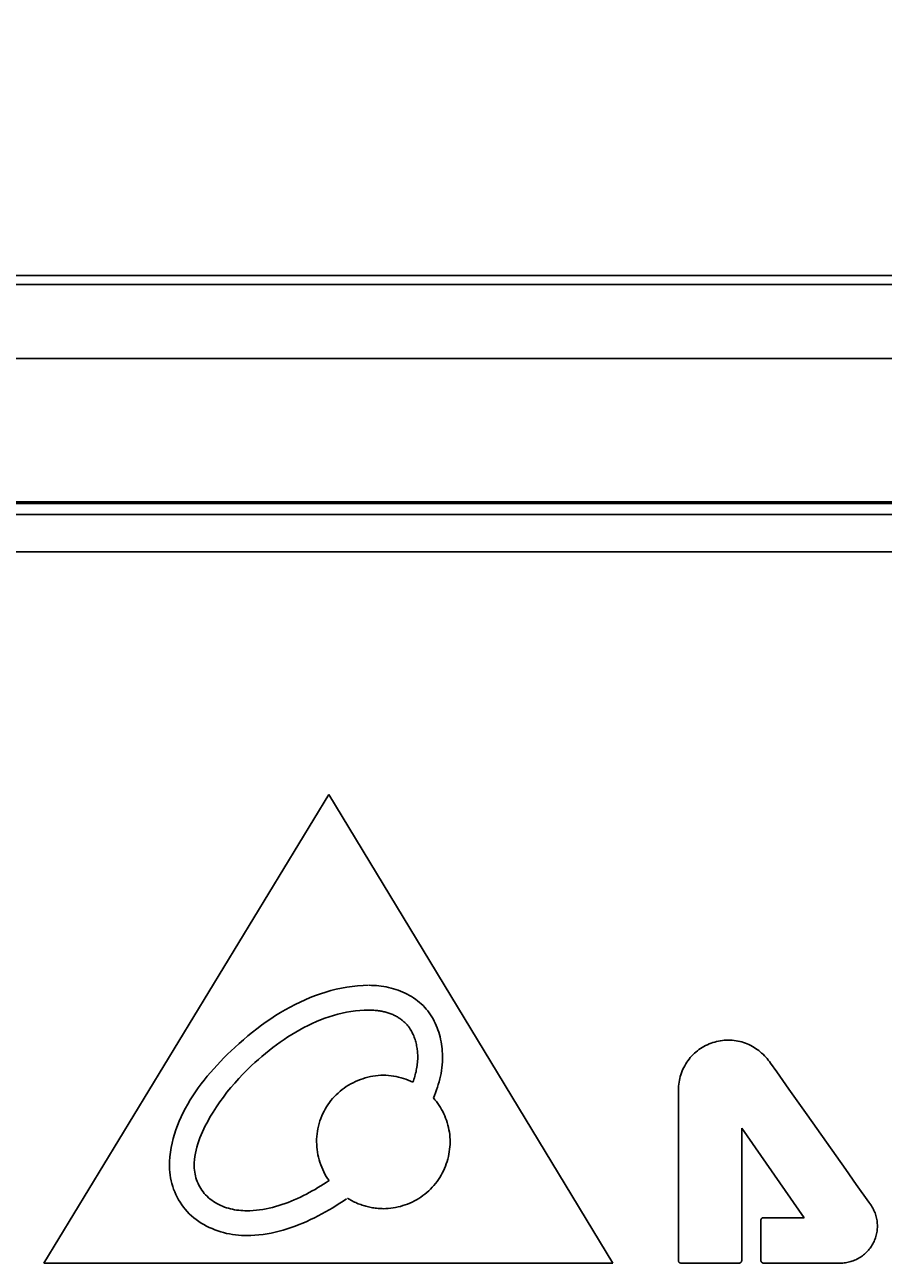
# Model space of a CAD drawing. Extents: x 0 to 1189, y 0 to 841.
# Tile 10 of 36: x 145 to 168, y 479 to 512. Entities that reach past the tile are written whole.
import ezdxf
from ezdxf.enums import TextEntityAlignment as Align

# ---------------------------------------------------------------- set-up
doc = ezdxf.new("R2010")
doc.units = 0
doc.header["$LTSCALE"] = 65.395
doc.header["$MEASUREMENT"] = 0
doc.layers.get('0').update_dxf_attribs({"linetype": 'CONTINUOUS'})
doc.layers.add('7_ALL_FEATURES', color=7, linetype='CONTINUOUS')
doc.styles.add('TEXTSTYLE_2', font='arial.ttf')
doc.dimstyles.get("Standard").update_dxf_attribs({"dimtxt": 0.18, "dimasz": 0.18, "dimexe": 0.18, "dimexo": 0.0625, "dimgap": 0.09, "dimtad": 0, "dimtih": 1, "dimtoh": 1, "dimdec": 4, "dimzin": 0, "dimdsep": 46, "dimtxsty": 'Standard', "dimcen": 0.09, "dimadec": 0, "dimazin": 0, "dimtfac": 1, "dimtdec": 4, "dimtofl": 0, "dimtmove": 0, "dimatfit": 3, "dimfxl": 1, "dimtolj": 1, "dimtzin": 0, "dimarcsym": 0})

# ---------------------------------------------------------------- blocks, each defined once
blk = doc.blocks.new('_FILLED')
at = {"color": 0, "linetype": 'ByBlock'}
blk.add_solid([(0, 0), (-1, 0.167), (-1, -0.167)], dxfattribs=at)
blk = doc.blocks.new('*D1')
at = {"color": 2, "linetype": 'Continuous'}
for p, q in [((104.302, 504.867), (104.302, 578.617)), ((491.983, 504.867), (491.983, 578.617)), ((104.302, 576.617), (298.143, 576.617)), ((491.983, 576.617), (298.143, 576.617))]:
    blk.add_line(p, q, dxfattribs=at)
at = {"color": 2, "linetype": 'Continuous', "xscale": 4.76, "yscale": 4.76, "zscale": 4.76, "rotation": 180}
blk.add_blockref('_FILLED', (104.302, 576.617), dxfattribs=at)
at = {"color": 2, "linetype": 'Continuous', "xscale": 4.76, "yscale": 4.76, "zscale": 4.76}
blk.add_blockref('_FILLED', (491.983, 576.617), dxfattribs=at)
at = {"color": 2, "linetype": 'Continuous', "style": 'TEXTSTYLE_2'}
for s, p in [('(15.26")', (220.704, 579.117)), ('387.7', (178.641, 579.117))]:
    blk.add_text(s, height=10, dxfattribs=at).set_placement(p, align=Align.CENTER)

msp = doc.modelspace()

# ---------------------------------------------------------------- linework, layer by layer
at = {"layer": '7_ALL_FEATURES', "color": 7, "linetype": 'Continuous'}
for p, q in [((489.98596, 505.36434), (106.29917, 505.36434)), ((487.37222, 505.12302), (108.91291, 505.12302)), ((487.37222, 503.12576), (108.91291, 503.12576)), ((484.28502, 499.26614), (112.00012, 499.26614)), ((484.24257, 499.22369), (112.04257, 499.22369)), ((481.94247, 498.92369), (114.34257, 498.92369)), ((114.34257, 497.92369), (481.94247, 497.92369)), ((152.97897, 491.38899), (145.30267, 478.77139)), ((160.61707, 478.77139), (152.97897, 491.38899)), ((164.08697, 478.84639), (164.08697, 482.40929)), ((164.08697, 482.40929), (165.76387, 479.99729)), ((167.55877, 480.34389), (167.50677, 480.41761)), ((164.60267, 479.92599), (164.60267, 478.84639)), ((165.76387, 479.99729), (164.67427, 479.99729)), ((145.30267, 478.77139), (160.61707, 478.77139)), ((162.45337, 478.77489), (164.01577, 478.77489)), ((164.67427, 478.77489), (166.74287, 478.77489))]:
    msp.add_line(p, q, dxfattribs=at)
for points in [[(148.68587, 481.38849), (148.68996, 481.51372), (148.69944, 481.63809), (148.71415, 481.76158), (148.73395, 481.88417), (148.75869, 482.00583), (148.78821, 482.12653), (148.82236, 482.24624), (148.861, 482.36496), (148.90397, 482.48264), (148.95113, 482.59926), (149.00232, 482.71481), (149.0574, 482.82924), (149.11621, 482.94255), (149.17861, 483.0547), (149.24444, 483.16566), (149.31356, 483.27542), (149.38581, 483.38395), (149.46104, 483.49122), (149.53911, 483.59721), (149.61986, 483.70189), (149.70315, 483.80525), (149.78882, 483.90724), (149.87672, 484.00785), (149.96671, 484.10705), (150.05864, 484.20482), (150.15234, 484.30114), (150.24768, 484.39597), (150.34451, 484.4893), (150.44267, 484.58109), (150.55899, 484.68645), (150.67691, 484.78956), (150.79638, 484.89027), (150.91736, 484.98846), (151.03983, 485.08401), (151.16375, 485.17677), (151.28909, 485.26663), (151.41581, 485.35344), (151.54388, 485.43708), (151.67326, 485.51743), (151.80393, 485.59435), (151.93584, 485.6677), (152.06897, 485.73737), (152.20328, 485.80322), (152.33874, 485.86512), (152.47532, 485.92295), (152.61297, 485.97656), (152.75167, 486.02584), (152.89138, 486.07065), (153.03207, 486.11086), (153.1737, 486.14634), (153.31625, 486.17697), (153.45967, 486.2026), (153.60394, 486.22312), (153.74901, 486.2384), (153.89487, 486.2483), (154.04147, 486.25269)], [(154.06057, 486.25299), (154.12541, 486.25222), (154.19066, 486.24957), (154.2562, 486.24504), (154.32193, 486.23861), (154.38774, 486.23029), (154.45353, 486.22006), (154.51918, 486.20793), (154.5846, 486.19389), (154.64967, 486.17794), (154.71428, 486.16006), (154.77833, 486.14026), (154.84172, 486.11854), (154.90433, 486.09487), (154.96606, 486.06928), (155.02681, 486.04173), (155.08645, 486.01225), (155.1449, 485.98081), (155.20203, 485.94741), (155.25775, 485.91205), (155.31195, 485.87473), (155.36452, 485.83544), (155.41535, 485.79417), (155.46433, 485.75092), (155.51137, 485.70569), (155.55549, 485.65944), (155.59763, 485.61138), (155.63781, 485.56159), (155.67603, 485.51016), (155.71229, 485.4572), (155.74659, 485.4028), (155.77894, 485.34704), (155.80934, 485.29001), (155.8378, 485.23182), (155.86432, 485.17256), (155.88891, 485.11231), (155.91156, 485.05117), (155.9323, 484.98924), (155.95111, 484.9266), (155.968, 484.86335), (155.98298, 484.79958), (155.99606, 484.73539), (156.00723, 484.67086), (156.0165, 484.6061), (156.02387, 484.54118), (156.02935, 484.47622), (156.03295, 484.41129), (156.03467, 484.34649), (156.03424, 484.26814), (156.03114, 484.19015), (156.02546, 484.11254), (156.01729, 484.03533), (156.00673, 483.95856), (155.99388, 483.88224), (155.97881, 483.8064), (155.96164, 483.73107), (155.94244, 483.65628), (155.92132, 483.58204), (155.89836, 483.50838), (155.87366, 483.43533), (155.84732, 483.36292), (155.81942, 483.29116), (155.79007, 483.22009)], [(154.04767, 485.58529), (153.9276, 485.58288), (153.80785, 485.57576), (153.68847, 485.56405), (153.56952, 485.5479), (153.45105, 485.52743), (153.33312, 485.50279), (153.21579, 485.4741), (153.09911, 485.4415), (152.98313, 485.40512), (152.86791, 485.36511), (152.75351, 485.32159), (152.63999, 485.2747), (152.52739, 485.22458), (152.41577, 485.17136), (152.30519, 485.11518), (152.19571, 485.05616), (152.08738, 484.99445), (151.98025, 484.93018), (151.87438, 484.86348), (151.76983, 484.79449), (151.66665, 484.72335), (151.5649, 484.65019), (151.46463, 484.57514), (151.3659, 484.49834), (151.26877, 484.41992), (151.17328, 484.34002), (151.07949, 484.25878), (150.98747, 484.17632), (150.89727, 484.09279), (150.7782, 483.97823), (150.66256, 483.86178), (150.55035, 483.74325), (150.44155, 483.62247), (150.33617, 483.49928), (150.2342, 483.37348), (150.13566, 483.24492), (150.04052, 483.11341), (149.94879, 482.97878), (149.86048, 482.84085), (149.77557, 482.69946), (149.73205, 482.62317), (149.68972, 482.5459), (149.64881, 482.46771), (149.60956, 482.38864), (149.57221, 482.30873), (149.53699, 482.22805), (149.50414, 482.14662), (149.47389, 482.06451), (149.44648, 481.98176), (149.42215, 481.89841), (149.40112, 481.81451), (149.38364, 481.73012), (149.36993, 481.64527), (149.36025, 481.56002), (149.35481, 481.47441), (149.35387, 481.38849)], [(155.03747, 485.23499), (155.01788, 485.25402), (154.99773, 485.2725), (154.97706, 485.29044), (154.95587, 485.30783), (154.93419, 485.32468), (154.91203, 485.34099), (154.88943, 485.35676), (154.8664, 485.37198), (154.84296, 485.38666), (154.81914, 485.40081), (154.79495, 485.41441), (154.77042, 485.42748), (154.74557, 485.44001), (154.72042, 485.452), (154.69498, 485.46345), (154.66929, 485.47438), (154.64336, 485.48476), (154.61721, 485.49462), (154.59087, 485.50394), (154.56435, 485.51273), (154.53768, 485.52099), (154.51088, 485.52872), (154.48397, 485.53592), (154.45697, 485.54259), (154.4299, 485.54873), (154.40278, 485.55435), (154.37564, 485.55944), (154.3442, 485.56468), (154.31275, 485.56925), (154.28129, 485.57318), (154.24981, 485.57649), (154.21832, 485.57923), (154.18681, 485.58141), (154.15529, 485.58308), (154.12374, 485.58426), (154.09216, 485.58499), (154.06057, 485.58529)], [(155.23897, 483.64399), (155.25259, 483.68372), (155.26563, 483.72366), (155.27806, 483.76379), (155.28984, 483.80412), (155.30092, 483.84465), (155.31129, 483.88537), (155.32089, 483.9263), (155.3297, 483.96742), (155.33767, 484.00874), (155.34478, 484.05026), (155.35097, 484.09198), (155.35622, 484.1339), (155.3605, 484.17602), (155.36375, 484.21833), (155.36596, 484.26085), (155.36708, 484.30357), (155.36707, 484.34649), (155.36622, 484.38121), (155.36461, 484.41602), (155.36223, 484.45089), (155.35909, 484.48579), (155.35516, 484.52066), (155.35046, 484.55549), (155.34496, 484.59023), (155.33868, 484.62484), (155.33159, 484.65929), (155.3237, 484.69355), (155.31499, 484.72757), (155.30547, 484.76132), (155.29513, 484.79477), (155.28396, 484.82787), (155.27195, 484.86059), (155.25911, 484.8929), (155.24542, 484.92476), (155.23088, 484.95613), (155.21549, 484.98698), (155.19923, 485.01726), (155.18211, 485.04695), (155.16411, 485.076), (155.14523, 485.10439), (155.12547, 485.13206), (155.10482, 485.159), (155.08327, 485.18516), (155.06082, 485.2105), (155.03747, 485.23499)], [(164.86507, 484.15629), (164.8348, 484.19884), (164.80307, 484.24039), (164.76992, 484.28087), (164.73537, 484.32021), (164.69946, 484.35835), (164.66222, 484.39522), (164.62368, 484.43076), (164.58387, 484.46489), (164.54397, 484.49667), (164.50296, 484.52701), (164.46088, 484.55585), (164.4178, 484.58316), (164.37377, 484.60886), (164.32883, 484.63292), (164.28305, 484.65528), (164.23648, 484.67589), (164.18917, 484.6947), (164.1394, 484.71225), (164.08896, 484.72778), (164.03793, 484.74128), (163.98637, 484.75272), (163.93435, 484.76207), (163.88194, 484.76932), (163.82921, 484.77444), (163.77623, 484.7774), (163.72307, 484.77819), (163.67111, 484.77684), (163.61912, 484.77343), (163.5672, 484.76798), (163.51541, 484.76051), (163.46386, 484.75103), (163.41262, 484.73959), (163.36177, 484.7262), (163.3114, 484.71088), (163.26159, 484.69366), (163.21243, 484.67456), (163.164, 484.65361), (163.11638, 484.63083), (163.06967, 484.60624), (163.02393, 484.57987), (162.97926, 484.55174), (162.93574, 484.52188), (162.89346, 484.4903), (162.85249, 484.45704), (162.81293, 484.42211), (162.77485, 484.38555), (162.73835, 484.34739), (162.70344, 484.30771), (162.67016, 484.2666), (162.63854, 484.22415), (162.6086, 484.18045), (162.58038, 484.13559), (162.55391, 484.08967), (162.52921, 484.04278), (162.50632, 483.99501), (162.48527, 483.94645), (162.46608, 483.8972), (162.44878, 483.84733), (162.43341, 483.79696), (162.41999, 483.74616), (162.40856, 483.69504), (162.39914, 483.64368), (162.39176, 483.59217), (162.38645, 483.54061), (162.38324, 483.48908), (162.38217, 483.43769)], [(165.84647, 482.76334), (165.35405, 483.45795), (165.19052, 483.68991), (165.02774, 483.9224), (164.86597, 484.15559)], [(152.98057, 480.99579), (152.94195, 481.05231), (152.9055, 481.11055), (152.87126, 481.17038), (152.83927, 481.23167), (152.80957, 481.29431), (152.78221, 481.35817), (152.75722, 481.42313), (152.73465, 481.48906), (152.71454, 481.55583), (152.69693, 481.62334), (152.68186, 481.69144), (152.66938, 481.76003), (152.65953, 481.82897), (152.65235, 481.89814), (152.64788, 481.96742), (152.64617, 482.03669), (152.64734, 482.1088), (152.65151, 482.18067), (152.65863, 482.2522), (152.66866, 482.32329), (152.68155, 482.39385), (152.69726, 482.46379), (152.71574, 482.533), (152.73694, 482.6014), (152.76083, 482.66889), (152.78735, 482.73538), (152.81542, 482.79855), (152.84588, 482.8606), (152.87871, 482.92145), (152.91387, 482.981), (152.95134, 483.03917), (152.99109, 483.09586), (153.0331, 483.15099), (153.07733, 483.20446), (153.12377, 483.25619), (153.17238, 483.30609), (153.22305, 483.354), (153.27576, 483.39995), (153.33038, 483.44388), (153.38681, 483.48573), (153.44493, 483.52547), (153.50462, 483.56302), (153.56578, 483.59836), (153.6283, 483.63142), (153.69205, 483.66215), (153.75693, 483.6905), (153.82283, 483.71643), (153.88963, 483.73987), (153.95721, 483.76079), (154.02548, 483.77913), (154.09431, 483.79483), (154.16359, 483.80785), (154.23321, 483.81814), (154.30305, 483.82564), (154.37301, 483.83031), (154.44297, 483.83209), (154.51221, 483.83097), (154.58124, 483.82702), (154.64997, 483.8203), (154.71831, 483.81085), (154.78614, 483.79874), (154.85338, 483.78402), (154.91993, 483.76675), (154.9857, 483.74697), (155.05058, 483.72475), (155.11448, 483.70015), (155.17731, 483.67321), (155.23897, 483.64399)], [(162.38177, 483.43749), (162.38169, 479.72097), (162.38217, 478.84639)], [(155.79007, 483.22009), (155.83099, 483.17185), (155.87025, 483.12211), (155.90781, 483.07096), (155.9436, 483.01848), (155.97758, 482.96474), (156.00969, 482.90982), (156.03988, 482.85381), (156.06809, 482.79678), (156.09427, 482.73881), (156.11837, 482.67999), (156.14107, 482.61826), (156.16146, 482.55577), (156.17951, 482.49259), (156.1952, 482.42878), (156.20849, 482.36441), (156.21936, 482.29956), (156.22779, 482.23429), (156.23375, 482.16868), (156.23722, 482.10278), (156.23817, 482.03669), (156.23657, 481.97043), (156.23246, 481.90414), (156.22585, 481.8379), (156.21677, 481.77182), (156.20526, 481.70599), (156.19134, 481.64051), (156.17504, 481.57547), (156.15639, 481.51098), (156.13541, 481.44714), (156.11213, 481.38403), (156.08659, 481.32176), (156.0588, 481.26042), (156.0288, 481.20011), (155.99662, 481.14094), (155.96228, 481.08299), (155.9258, 481.02636), (155.88723, 480.97115), (155.84659, 480.91746), (155.8039, 480.86539), (155.75919, 480.81503), (155.71249, 480.76647), (155.66386, 480.71983), (155.61337, 480.67513), (155.56114, 480.63241), (155.50727, 480.59169), (155.45186, 480.55302), (155.39502, 480.51642), (155.33685, 480.48194), (155.27747, 480.4496), (155.21698, 480.41945), (155.15548, 480.39151), (155.09308, 480.36582), (155.02989, 480.34241), (154.96601, 480.32132), (154.90155, 480.30259), (154.83661, 480.28624), (154.77131, 480.27231), (154.70574, 480.26084), (154.64002, 480.25185), (154.57424, 480.2454), (154.50852, 480.24149), (154.44297, 480.24019)], [(167.50677, 480.41761), (167.17077, 480.89064), (166.8877, 481.2906), (165.84647, 482.76334)], [(153.45477, 480.50889), (153.36341, 480.44648), (153.27065, 480.38508), (153.17652, 480.3248), (153.08109, 480.26577), (152.98441, 480.20809), (152.88654, 480.15189), (152.78753, 480.09728), (152.68744, 480.04438), (152.58632, 479.9933), (152.48423, 479.94416), (152.38122, 479.89708), (152.27735, 479.85218), (152.17268, 479.80956), (152.06726, 479.76935), (151.96114, 479.73166), (151.85439, 479.69662), (151.74706, 479.66433), (151.63919, 479.63491), (151.53086, 479.60848), (151.42211, 479.58516), (151.313, 479.56506), (151.20358, 479.5483), (151.09391, 479.535), (150.98405, 479.52527), (150.87405, 479.51922), (150.76397, 479.51699), (150.69499, 479.51762), (150.62587, 479.52009), (150.5456, 479.52554), (150.46512, 479.53384), (150.38457, 479.54499), (150.30412, 479.55896), (150.22394, 479.57577), (150.14419, 479.59541), (150.06502, 479.61786), (149.98661, 479.64313), (149.90911, 479.67121), (149.83269, 479.7021), (149.75751, 479.73578), (149.68374, 479.77225), (149.61153, 479.81152), (149.54105, 479.85356), (149.47246, 479.89839), (149.40592, 479.94598), (149.3416, 479.99635), (149.27966, 480.04947), (149.22026, 480.10535), (149.16357, 480.16399), (149.1117, 480.22298), (149.06254, 480.28434), (149.01614, 480.34791), (148.97255, 480.41352), (148.93183, 480.48099), (148.89403, 480.55017), (148.8592, 480.62088), (148.8274, 480.69296), (148.79867, 480.76623), (148.77307, 480.84053), (148.75066, 480.91569), (148.73148, 480.99154), (148.71558, 481.06791), (148.70303, 481.14464), (148.69388, 481.22155), (148.68817, 481.29849), (148.68643, 481.34349), (148.68587, 481.38849)], [(149.35387, 481.38849), (149.35409, 481.35779), (149.35497, 481.32709), (149.3585, 481.27527), (149.36468, 481.2235), (149.37344, 481.17189), (149.38473, 481.12058), (149.39849, 481.06969), (149.41464, 481.01935), (149.43314, 480.96968), (149.45393, 480.92083), (149.47694, 480.87291), (149.50212, 480.82605), (149.5294, 480.78038), (149.55872, 480.73603), (149.59003, 480.69313), (149.62327, 480.65181), (149.65837, 480.61219), (149.69712, 480.57257), (149.73774, 480.53495), (149.78012, 480.49932), (149.82414, 480.46568), (149.86968, 480.434), (149.91664, 480.40428), (149.96489, 480.3765), (150.01433, 480.35065), (150.06483, 480.32672), (150.11628, 480.3047), (150.16857, 480.28458), (150.22158, 480.26634), (150.2752, 480.24997), (150.32931, 480.23546), (150.3838, 480.2228), (150.43855, 480.21197), (150.49344, 480.20297), (150.54837, 480.19578), (150.60322, 480.19039), (150.65787, 480.18679), (150.71099, 480.18493), (150.76397, 480.18449), (150.85115, 480.18624), (150.93826, 480.19093), (151.02524, 480.19845), (151.11206, 480.20872), (151.19869, 480.22166), (151.28508, 480.23716), (151.37121, 480.25514), (151.45703, 480.27551), (151.5425, 480.29817), (151.6276, 480.32304), (151.71228, 480.35003), (151.79651, 480.37904), (151.88025, 480.40999), (151.96346, 480.44279), (152.04611, 480.47733), (152.12816, 480.51354), (152.20957, 480.55133), (152.29031, 480.5906), (152.37033, 480.63125), (152.44961, 480.67322), (152.52811, 480.71639), (152.60579, 480.76068), (152.6826, 480.806), (152.75853, 480.85227), (152.83352, 480.89938), (152.90755, 480.94725), (152.98057, 480.99579)], [(154.44297, 480.24019), (154.40692, 480.24058), (154.37081, 480.24175), (154.33464, 480.2437), (154.29845, 480.24642), (154.26224, 480.24989), (154.22605, 480.25413), (154.18989, 480.2591), (154.15379, 480.26482), (154.11776, 480.27128), (154.08183, 480.27846), (154.04602, 480.28636), (154.01035, 480.29497), (153.97484, 480.30429), (153.93951, 480.31432), (153.90438, 480.32503), (153.86948, 480.33644), (153.83483, 480.34852), (153.80044, 480.36127), (153.76634, 480.3747), (153.73254, 480.38878), (153.69908, 480.40351), (153.66597, 480.4189), (153.63323, 480.43492), (153.60089, 480.45157), (153.56896, 480.46885), (153.53746, 480.48675), (153.50642, 480.50527), (153.47587, 480.52439)], [(166.74287, 478.77489), (166.7776, 478.77555), (166.81241, 478.77754), (166.84725, 478.78082), (166.88208, 478.78539), (166.91683, 478.79122), (166.95146, 478.79831), (166.98591, 478.80662), (167.02015, 478.81614), (167.05411, 478.82686), (167.08774, 478.83876), (167.121, 478.85182), (167.15384, 478.86601), (167.18619, 478.88134), (167.21802, 478.89777), (167.24928, 478.91528), (167.2799, 478.93387), (167.30984, 478.95352), (167.33906, 478.97419), (167.36749, 478.99589), (167.39509, 479.01859), (167.42181, 479.04227), (167.44759, 479.06691), (167.4724, 479.0925), (167.49621, 479.119), (167.51901, 479.14636), (167.54078, 479.17453), (167.5615, 479.20348), (167.58117, 479.23316), (167.59976, 479.26353), (167.61726, 479.29453), (167.63365, 479.32614), (167.64893, 479.35831), (167.66307, 479.39099), (167.67606, 479.42414), (167.68788, 479.45771), (167.69852, 479.49167), (167.70797, 479.52596), (167.71621, 479.56056), (167.72322, 479.5954), (167.72899, 479.63045), (167.73351, 479.66567), (167.73675, 479.70101), (167.73871, 479.73643), (167.73937, 479.77189), (167.73869, 479.80795), (167.73667, 479.84395), (167.73333, 479.87985), (167.72868, 479.91559), (167.72275, 479.95113), (167.71556, 479.98642), (167.70712, 480.0214), (167.69747, 480.05603), (167.6866, 480.09027), (167.67456, 480.12405), (167.66135, 480.15734), (167.647, 480.19008), (167.63152, 480.22223), (167.61494, 480.25373), (167.59727, 480.28454), (167.57854, 480.31461), (167.55877, 480.34389)], [(164.67427, 479.99729), (164.67207, 479.99725), (164.66987, 479.99714), (164.66766, 479.99696), (164.66546, 479.99671), (164.66325, 479.99639), (164.66106, 479.996), (164.65887, 479.99555), (164.65669, 479.99502), (164.65452, 479.99443), (164.65237, 479.99377), (164.65023, 479.99304), (164.64812, 479.99225), (164.64602, 479.9914), (164.64396, 479.99048), (164.64191, 479.9895), (164.6399, 479.98846), (164.63793, 479.98735), (164.63598, 479.98619), (164.63408, 479.98496), (164.63221, 479.98368), (164.63039, 479.98233), (164.62861, 479.98093), (164.62688, 479.97947), (164.62519, 479.97796), (164.62357, 479.97639), (164.622, 479.97477), (164.62049, 479.9731), (164.61903, 479.97138), (164.61763, 479.96961), (164.61629, 479.9678), (164.61501, 479.96595), (164.61378, 479.96405), (164.61262, 479.96212), (164.61151, 479.96015), (164.61047, 479.95816), (164.60949, 479.95613), (164.60857, 479.95407), (164.60771, 479.95199), (164.60692, 479.94989), (164.6062, 479.94777), (164.60554, 479.94563), (164.60494, 479.94347), (164.60441, 479.9413), (164.60395, 479.93912), (164.60356, 479.93694), (164.60324, 479.93475), (164.60299, 479.93256), (164.60281, 479.93036), (164.6027, 479.92817), (164.60267, 479.92599)], [(162.38217, 478.84639), (162.3822, 478.84419), (162.38231, 478.84199), (162.38249, 478.83979), (162.38275, 478.83759), (162.38307, 478.83539), (162.38346, 478.8332), (162.38392, 478.83101), (162.38445, 478.82884), (162.38505, 478.82668), (162.38572, 478.82453), (162.38645, 478.8224), (162.38724, 478.82029), (162.3881, 478.8182), (162.38902, 478.81614), (162.39001, 478.8141), (162.39106, 478.81209), (162.39217, 478.81012), (162.39334, 478.80818), (162.39457, 478.80628), (162.39586, 478.80442), (162.39721, 478.8026), (162.39861, 478.80082), (162.40007, 478.79909), (162.40159, 478.79741), (162.40317, 478.79579), (162.40478, 478.79423), (162.40645, 478.79272), (162.40816, 478.79127), (162.40992, 478.78987), (162.41173, 478.78853), (162.41358, 478.78725), (162.41546, 478.78602), (162.41739, 478.78486), (162.41935, 478.78375), (162.42134, 478.78271), (162.42335, 478.78173), (162.4254, 478.78081), (162.42747, 478.77995), (162.42956, 478.77916), (162.43168, 478.77843), (162.43381, 478.77777), (162.43595, 478.77717), (162.43811, 478.77664), (162.44028, 478.77618), (162.44246, 478.77579), (162.44464, 478.77547), (162.44682, 478.77521), (162.449, 478.77503), (162.45119, 478.77492), (162.45337, 478.77489)], [(164.01577, 478.77489), (164.01794, 478.77492), (164.02012, 478.77503), (164.0223, 478.77522), (164.02448, 478.77547), (164.02665, 478.77579), (164.02882, 478.77619), (164.03099, 478.77665), (164.03314, 478.77718), (164.03528, 478.77777), (164.03741, 478.77844), (164.03951, 478.77917), (164.0416, 478.77996), (164.04367, 478.78082), (164.04571, 478.78174), (164.04772, 478.78272), (164.04971, 478.78377), (164.05166, 478.78487), (164.05358, 478.78603), (164.05546, 478.78726), (164.05731, 478.78854), (164.05911, 478.78988), (164.06087, 478.79127), (164.06259, 478.79272), (164.06425, 478.79423), (164.06587, 478.79579), (164.06744, 478.79741), (164.06896, 478.79909), (164.07043, 478.80082), (164.07184, 478.8026), (164.07319, 478.80442), (164.07449, 478.80628), (164.07572, 478.80818), (164.0769, 478.81012), (164.07801, 478.81209), (164.07907, 478.8141), (164.08006, 478.81613), (164.08099, 478.8182), (164.08185, 478.82028), (164.08265, 478.82239), (164.08339, 478.82452), (164.08406, 478.82667), (164.08466, 478.82883), (164.08519, 478.83101), (164.08566, 478.83319), (164.08605, 478.83539), (164.08638, 478.83759), (164.08664, 478.83979), (164.08682, 478.84199), (164.08693, 478.84419), (164.08697, 478.84639)], [(164.60267, 478.84639), (164.6027, 478.84419), (164.60281, 478.842), (164.60299, 478.83979), (164.60324, 478.83759), (164.60356, 478.83539), (164.60395, 478.8332), (164.60441, 478.83101), (164.60494, 478.82884), (164.60553, 478.82667), (164.60619, 478.82452), (164.60691, 478.82239), (164.6077, 478.82028), (164.60856, 478.81819), (164.60948, 478.81613), (164.61046, 478.81409), (164.6115, 478.81208), (164.6126, 478.81011), (164.61377, 478.80817), (164.61499, 478.80627), (164.61628, 478.80441), (164.61762, 478.80259), (164.61902, 478.80081), (164.62048, 478.79909), (164.622, 478.79741), (164.62357, 478.79579), (164.62519, 478.79422), (164.62687, 478.7927), (164.6286, 478.79124), (164.63038, 478.78984), (164.6322, 478.78849), (164.63407, 478.78721), (164.63598, 478.78598), (164.63792, 478.78482), (164.6399, 478.78371), (164.64191, 478.78267), (164.64395, 478.78169), (164.64602, 478.78077), (164.64811, 478.77992), (164.65023, 478.77913), (164.65236, 478.7784), (164.65452, 478.77775), (164.65668, 478.77715), (164.65887, 478.77663), (164.66106, 478.77617), (164.66325, 478.77578), (164.66546, 478.77546), (164.66766, 478.77521), (164.66987, 478.77503), (164.67207, 478.77492), (164.67427, 478.77489)]]:
    msp.add_lwpolyline(points, dxfattribs=at)

# ---------------------------------------------------------------- dimensions: what is measured, and where the dimension line sits
at = {"color": 2, "linetype": 'Continuous'}
dim = msp.add_linear_dim(base=(491.98322, 576.61707), p1=(104.30191, 503.36708), p2=(491.98322, 503.36708), dimstyle='Standard', dxfattribs=at)
dim.commit()
dim.dimension.update_dxf_attribs({"geometry": '*D1', "text_midpoint": (203.23195, 576.61707), "dimtype": 128})

doc.saveas('drawing.dxf')
